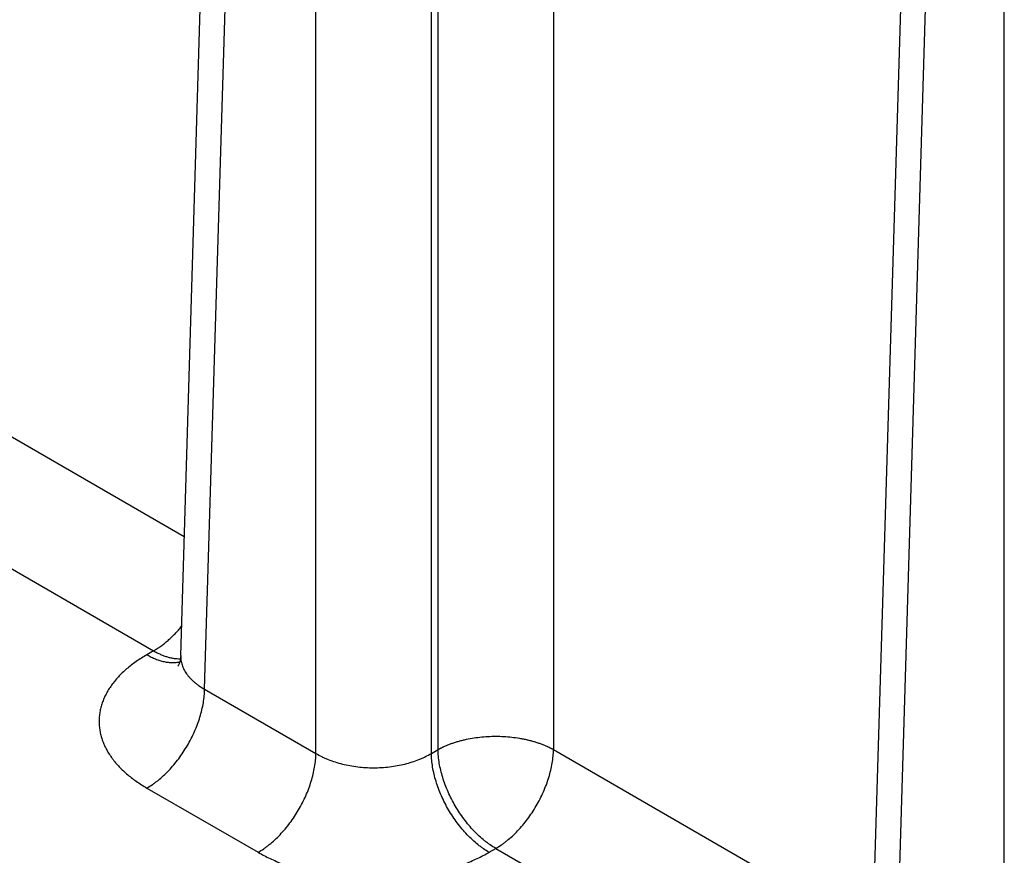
# Model space of a CAD drawing. Header units: inches. Extents: x 0 to 34, y 0 to 22.
# Tile 111 of 116: x 26.9 to 27.8, y 16.3 to 17.1. Entities that reach past the tile are written whole.
import ezdxf

# ---------------------------------------------------------------- set-up
doc = ezdxf.new("R2010")
doc.units = ezdxf.units.IN
doc.header["$LTSCALE"] = 1.87
doc.header["$MEASUREMENT"] = 0
doc.layers.get('0').update_dxf_attribs({"linetype": 'CONTINUOUS'})

msp = doc.modelspace()

# ---------------------------------------------------------------- linework, layer by layer
at = {"color": 7, "linetype": 'CONTINUOUS'}
for p, q in [((27.03411, 16.50957), (27.07001, 17.69705)), ((27.05695, 16.4774), (27.09283, 17.66407)), ((27.27992, 16.41972), (27.27992, 17.62711)), ((27.16324, 16.41603), (27.16324, 17.62342)), ((27.27353, 16.41603), (27.27353, 17.62342)), ((27.69172, 16.12988), (27.72762, 17.31736)), ((27.71456, 16.09771), (27.75044, 17.28438)), ((27.82085, 16.03634), (27.82085, 17.24373)), ((27.3902, 17.1614), (27.3902, 16.41972)), ((26.73259, 16.79941), (27.03755, 16.62334)), ((26.67745, 16.705), (27.00819, 16.51403)), ((27.00819, 16.51403), (27.00181, 16.51035)), ((27.05695, 16.4774), (27.16324, 16.41603)), ((27.27353, 16.41603), (27.27992, 16.41972)), ((27.3902, 16.41972), (27.69516, 16.24364)), ((27.00181, 16.38299), (27.10809, 16.32162)), ((27.32868, 16.32162), (27.33506, 16.3253)), ((27.33506, 16.3253), (27.6658, 16.13434))]:
    msp.add_line(p, q, dxfattribs=at)
msp.add_lwpolyline([(27.03411, 16.50957), (27.03401, 16.50799), (27.03382, 16.50644), (27.03356, 16.50502), (27.03325, 16.50376), (27.03291, 16.50266), (27.03257, 16.50172), (27.03224, 16.50096), (27.03195, 16.50035), (27.03171, 16.4999), (27.03153, 16.49959), (27.03141, 16.49941), (27.03137, 16.49935)], dxfattribs=at)
for points, knots in [([(27.00819, 16.51403), (27.00937, 16.51472), (27.01173, 16.51617), (27.01521, 16.51856), (27.01866, 16.52119), (27.02206, 16.52405), (27.02541, 16.52712), (27.02869, 16.53039), (27.03189, 16.53385), (27.03395, 16.53626), (27.03496, 16.53749)], [0, 0, 0, 0, 0.114507, 0.232446, 0.353643, 0.477884, 0.604924, 0.73449, 0.866288, 1, 1, 1, 1]), ([(27.00181, 16.51035), (27.00003, 16.50932), (26.99655, 16.50721), (26.99154, 16.50387), (26.98683, 16.50039), (26.98242, 16.49677), (26.97831, 16.49304), (26.97453, 16.48919), (26.97109, 16.48525), (26.96798, 16.4812), (26.96521, 16.47707), (26.9628, 16.47287), (26.96075, 16.46861), (26.95907, 16.46428), (26.95775, 16.45992), (26.95681, 16.45552), (26.95624, 16.4511), (26.95606, 16.44667), (26.95624, 16.44224), (26.95681, 16.43782), (26.95775, 16.43342), (26.95907, 16.42905), (26.96075, 16.42473), (26.9628, 16.42047), (26.96521, 16.41626), (26.9675, 16.41285), (26.9695, 16.41016), (26.97164, 16.40746), (26.97453, 16.40414), (26.97831, 16.4003), (26.98242, 16.39656), (26.98683, 16.39295), (26.99154, 16.38947), (26.99655, 16.38612), (27.00003, 16.38402), (27.00181, 16.38299)], [0, 0, 0, 0, 0.037616, 0.074279, 0.109978, 0.144709, 0.178481, 0.211311, 0.243226, 0.274268, 0.304488, 0.333951, 0.362736, 0.390931, 0.418639, 0.445972, 0.47305, 0.499998, 0.526946, 0.554024, 0.581357, 0.609065, 0.63726, 0.666045, 0.695508, 0.725728, 0.741145, 0.756774, 0.788689, 0.821519, 0.855291, 0.890022, 0.925721, 0.962384, 1, 1, 1, 1]), ([(27.00181, 16.51035), (27.00317, 16.50956), (27.0059, 16.5081), (27.01004, 16.50625), (27.01414, 16.50478), (27.01817, 16.50371), (27.02212, 16.50303), (27.02594, 16.50277), (27.02905, 16.50289), (27.03144, 16.5032), (27.03261, 16.50342), (27.03319, 16.50354)], [0, 0, 0, 0, 0.143916, 0.282131, 0.414608, 0.541446, 0.662896, 0.779372, 0.891468, 0.94613, 1, 1, 1, 1]), ([(27.00819, 16.51403), (27.00928, 16.5134), (27.01147, 16.51221), (27.01479, 16.51064), (27.01809, 16.50931), (27.02135, 16.50824), (27.02456, 16.50741), (27.02772, 16.50684), (27.0308, 16.50653), (27.03284, 16.5065), (27.03384, 16.50653)], [0, 0, 0, 0, 0.140131, 0.275859, 0.407139, 0.533987, 0.656492, 0.774817, 0.889209, 1, 1, 1, 1]), ([(27.03411, 16.50957), (27.03408, 16.50882), (27.0341, 16.50731), (27.03433, 16.50505), (27.03476, 16.5028), (27.03538, 16.50058), (27.03619, 16.49838), (27.0372, 16.49621), (27.03839, 16.49408), (27.03977, 16.49199), (27.04133, 16.48995), (27.04307, 16.48796), (27.04498, 16.48602), (27.04707, 16.48415), (27.04931, 16.48235), (27.05256, 16.48), (27.05516, 16.4784), (27.05695, 16.4774)], [0, 0, 0, 0, 0.054436, 0.108955, 0.163831, 0.219326, 0.275689, 0.333148, 0.391909, 0.452151, 0.514025, 0.577656, 0.643141, 0.710551, 0.779932, 0.851309, 1, 1, 1, 1]), ([(27.00181, 16.38299), (27.00363, 16.38404), (27.00634, 16.38576), (27.00984, 16.38828), (27.01339, 16.39104), (27.01775, 16.39481), (27.02279, 16.39978), (27.02763, 16.40519), (27.03223, 16.41099), (27.03654, 16.41713), (27.04053, 16.42354), (27.04415, 16.43016), (27.04738, 16.43694), (27.05019, 16.44382), (27.05254, 16.45072), (27.05441, 16.45758), (27.05579, 16.46434), (27.05667, 16.47093), (27.05692, 16.47528), (27.05695, 16.4774)], [0, 0, 0, 0, 0.055747, 0.084566, 0.113977, 0.174438, 0.236852, 0.300886, 0.366174, 0.432325, 0.498931, 0.565573, 0.631836, 0.697308, 0.761594, 0.824323, 0.885156, 0.943796, 1, 1, 1, 1]), ([(27.27992, 16.41972), (27.28014, 16.41985), (27.2806, 16.42009), (27.28129, 16.42046), (27.28199, 16.42083), (27.28269, 16.42119), (27.2834, 16.42155), (27.28412, 16.4219), (27.28485, 16.42224), (27.28584, 16.4227), (27.28709, 16.42326), (27.28861, 16.4239), (27.29016, 16.42453), (27.29174, 16.42513), (27.29334, 16.42571), (27.29553, 16.42646), (27.29831, 16.42734), (27.30173, 16.4283), (27.30642, 16.42945), (27.31246, 16.43065), (27.31987, 16.43168), (27.32743, 16.4323), (27.33506, 16.43251), (27.34269, 16.4323), (27.35025, 16.43168), (27.35645, 16.43082), (27.36132, 16.42992), (27.36489, 16.42916), (27.36839, 16.4283), (27.3718, 16.42734), (27.37459, 16.42646), (27.37677, 16.42571), (27.37838, 16.42513), (27.37996, 16.42453), (27.38151, 16.4239), (27.38303, 16.42326), (27.38428, 16.4227), (27.38526, 16.42225), (27.38599, 16.4219), (27.38671, 16.42155), (27.38742, 16.42119), (27.38813, 16.42083), (27.38883, 16.42047), (27.38952, 16.4201), (27.38997, 16.41985), (27.3902, 16.41972)], [0, 0, 0, 0, 0.006778, 0.013623, 0.020518, 0.027451, 0.03442, 0.041428, 0.048479, 0.055572, 0.069883, 0.084353, 0.098978, 0.113756, 0.128681, 0.143749, 0.174292, 0.205348, 0.236872, 0.301132, 0.366687, 0.43312, 0.499996, 0.566872, 0.633305, 0.69886, 0.731181, 0.763127, 0.794651, 0.825707, 0.85625, 0.871318, 0.886243, 0.90102, 0.915646, 0.930116, 0.944424, 0.951519, 0.958574, 0.965587, 0.972556, 0.979476, 0.986348, 0.993185, 1, 1, 1, 1]), ([(27.10809, 16.32162), (27.10992, 16.32268), (27.11262, 16.3244), (27.11613, 16.32691), (27.11968, 16.32967), (27.12404, 16.33344), (27.12907, 16.33841), (27.13391, 16.34383), (27.13851, 16.34963), (27.14283, 16.35576), (27.14681, 16.36217), (27.15044, 16.3688), (27.15367, 16.37558), (27.15647, 16.38245), (27.15882, 16.38935), (27.1607, 16.39621), (27.16208, 16.40297), (27.16296, 16.40956), (27.16321, 16.41391), (27.16324, 16.41603)], [0, 0, 0, 0, 0.055747, 0.084566, 0.113977, 0.174438, 0.236852, 0.300886, 0.366174, 0.432325, 0.498931, 0.565573, 0.631836, 0.697308, 0.761594, 0.824323, 0.885156, 0.943796, 1, 1, 1, 1]), ([(27.16324, 16.41603), (27.16508, 16.41493), (27.16796, 16.41338), (27.17194, 16.41153), (27.17615, 16.40976), (27.18166, 16.40779), (27.18858, 16.40584), (27.19578, 16.4043), (27.20319, 16.40319), (27.21075, 16.40253), (27.21839, 16.4023), (27.22602, 16.40253), (27.23358, 16.40319), (27.241, 16.4043), (27.24819, 16.40584), (27.25511, 16.40779), (27.26062, 16.40976), (27.26483, 16.41153), (27.26881, 16.41338), (27.27169, 16.41493), (27.27353, 16.41603)], [0, 0, 0, 0, 0.056108, 0.085078, 0.114621, 0.175292, 0.237853, 0.301976, 0.367303, 0.433445, 0.5, 0.566555, 0.632697, 0.698024, 0.762147, 0.824708, 0.885379, 0.914922, 0.943892, 1, 1, 1, 1]), ([(27.32868, 16.32162), (27.32685, 16.32268), (27.32415, 16.3244), (27.32064, 16.32691), (27.31709, 16.32967), (27.31273, 16.33344), (27.3077, 16.33841), (27.30286, 16.34383), (27.29826, 16.34963), (27.29395, 16.35576), (27.28996, 16.36217), (27.28633, 16.3688), (27.2831, 16.37558), (27.2803, 16.38245), (27.27795, 16.38935), (27.27607, 16.39621), (27.27469, 16.40297), (27.27381, 16.40956), (27.27356, 16.41391), (27.27353, 16.41603)], [0, 0, 0, 0, 0.055747, 0.084566, 0.113977, 0.174438, 0.236852, 0.300886, 0.366174, 0.432325, 0.498931, 0.565573, 0.631836, 0.697308, 0.761594, 0.824323, 0.885156, 0.943796, 1, 1, 1, 1]), ([(27.33506, 16.3253), (27.33323, 16.32636), (27.33053, 16.32808), (27.32702, 16.3306), (27.32348, 16.33335), (27.31911, 16.33713), (27.31408, 16.3421), (27.30924, 16.34751), (27.30464, 16.35331), (27.30033, 16.35944), (27.29634, 16.36585), (27.29271, 16.37248), (27.28948, 16.37926), (27.28668, 16.38613), (27.28433, 16.39303), (27.28245, 16.39989), (27.28107, 16.40665), (27.28019, 16.41325), (27.27994, 16.41759), (27.27991, 16.41972)], [0, 0, 0, 0, 0.055747, 0.084566, 0.113977, 0.174438, 0.236852, 0.300886, 0.366174, 0.432325, 0.498931, 0.565573, 0.631836, 0.697308, 0.761594, 0.824323, 0.885156, 0.943796, 1, 1, 1, 1]), ([(27.33506, 16.3253), (27.33689, 16.32636), (27.33959, 16.32808), (27.34309, 16.3306), (27.34664, 16.33335), (27.351, 16.33713), (27.35604, 16.3421), (27.36088, 16.34751), (27.36548, 16.35331), (27.36979, 16.35944), (27.37378, 16.36585), (27.3774, 16.37248), (27.38063, 16.37926), (27.38344, 16.38613), (27.38579, 16.39303), (27.38766, 16.39989), (27.38905, 16.40665), (27.38992, 16.41325), (27.39017, 16.41759), (27.3902, 16.41972)], [0, 0, 0, 0, 0.055747, 0.084566, 0.113977, 0.174438, 0.236852, 0.300886, 0.366174, 0.432325, 0.498931, 0.565573, 0.631836, 0.697308, 0.761594, 0.824323, 0.885156, 0.943796, 1, 1, 1, 1]), ([(27.10809, 16.32162), (27.10992, 16.32057), (27.11366, 16.31851), (27.11946, 16.31563), (27.1255, 16.31291), (27.13176, 16.31037), (27.13822, 16.308), (27.14488, 16.30583), (27.15172, 16.30384), (27.15872, 16.30205), (27.16586, 16.30046), (27.17312, 16.29908), (27.1805, 16.2979), (27.18797, 16.29693), (27.19551, 16.29618), (27.2031, 16.29564), (27.21074, 16.29531), (27.21839, 16.2952), (27.22604, 16.29531), (27.23367, 16.29564), (27.24126, 16.29618), (27.2488, 16.29693), (27.25627, 16.2979), (27.26365, 16.29908), (27.27091, 16.30046), (27.27805, 16.30205), (27.28505, 16.30384), (27.29189, 16.30583), (27.29855, 16.308), (27.30502, 16.31037), (27.31127, 16.31291), (27.31731, 16.31563), (27.32311, 16.31851), (27.32685, 16.32057), (27.32868, 16.32162)], [0, 0, 0, 0, 0.027597, 0.055843, 0.084715, 0.114186, 0.144223, 0.17479, 0.20585, 0.23736, 0.269277, 0.301554, 0.334144, 0.366996, 0.40006, 0.433284, 0.466615, 0.5, 0.533385, 0.566716, 0.59994, 0.633004, 0.665856, 0.698446, 0.730723, 0.76264, 0.79415, 0.82521, 0.855777, 0.885814, 0.915285, 0.944157, 0.972403, 1, 1, 1, 1])]:
    msp.add_open_spline(points, degree=3, knots=knots, dxfattribs=at)

doc.saveas('drawing.dxf')
